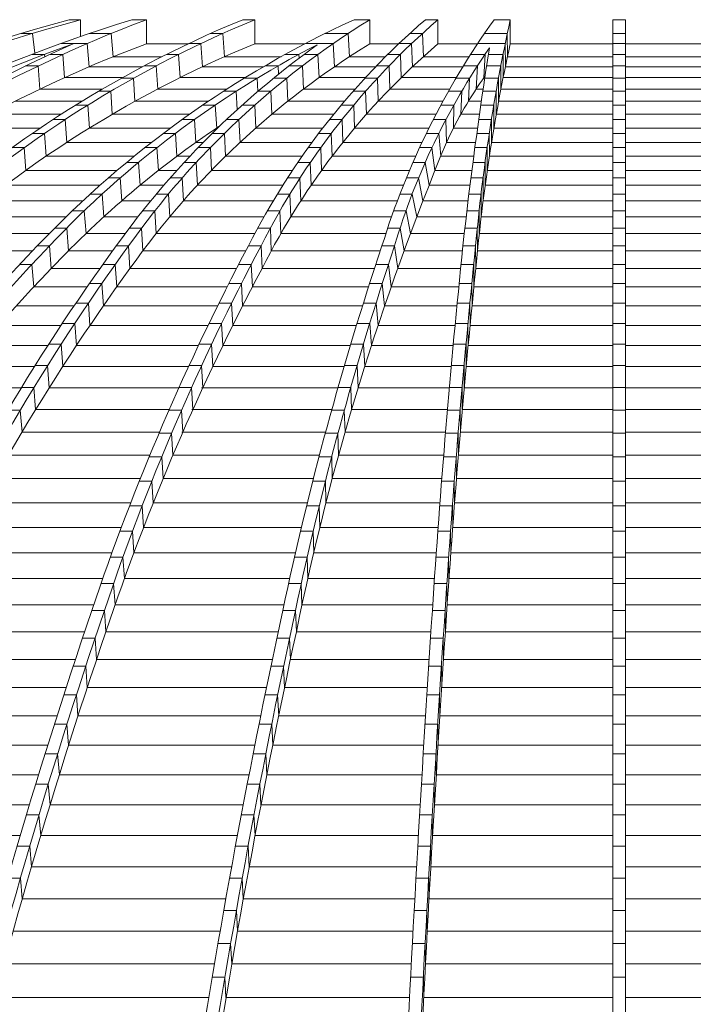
# Model space of a CAD drawing. Header units: millimetres. Extents: x 614675 to 1010864, y -150593 to -87691.
# Tile 86 of 194: x 820784 to 823115, y -102679 to -99275. Entities that reach past the tile are written whole.
import ezdxf

# ---------------------------------------------------------------- set-up
doc = ezdxf.new("R2010")
doc.units = ezdxf.units.MM
doc.header["$LTSCALE"] = 0.05
doc.layers.get('0').update_dxf_attribs({"lineweight": 0})
doc.layers.add('GLASS 2', color=8, linetype='Continuous', lineweight=0)

# ---------------------------------------------------------------- blocks, each defined once
blk = doc.blocks.new('A$C48F46CC2')
at = {"layer": 'GLASS 2', "elevation": -4196.2}
for points in [[(2640.4, -1055.3, 0.074832), (863.3, -1837.6, 0.055576), (-709.8, -3098.4, 0.043071), (-2180.9, -4847.9, 0.033892), (-3522.4, -7053.3, 0.027439), (-4702.4, -9662)], [(2679.7, -1055.3, 0.074834), (902.5, -1837.6, 0.055579), (-670.6, -3098.4, 0.04307), (-2141.7, -4847.9, 0.033892), (-3483.2, -7053.3, 0.027439), (-4663.2, -9662)], [(2856.6, -1055.3, 0.080869), (1283.9, -1837.6, 0.056693), (-108.2, -3098.4, 0.041891), (-1410, -4847.9, 0.031865), (-2597.2, -7053.3, 0.025214), (-3641.4, -9662)], [(2907.8, -1055.3, 0.088749), (1584.1, -1837.6, 0.056899), (412.8, -3098.4, 0.038599), (-684.3, -4847.9, 0.027962), (-1681, -7053.3, 0.022107), (-2559.3, -9662)], [(3240.5, -1055.3, 0.092351), (2030.9, -1837.6, 0.056293), (960.1, -3098.4, 0.03774), (-41.2, -4847.9, 0.026996), (-954.4, -7053.3, 0.020557), (-1757.6, -9662)], [(3282.4, -1055.3, 0.092351), (2072.7, -1837.6, 0.056294), (1002, -3098.4, 0.03774), (0.6, -4847.9, 0.026997), (-912.5, -7053.3, 0.020557), (-1715.7, -9662)], [(3625.7, -1055.3, 0.095728), (2529.4, -1837.6, 0.055208), (1559.3, -3098.4, 0.035193), (650.9, -4847.9, 0.024559), (-174.8, -7053.3, 0.018916), (-902.2, -9662)], [(3680.2, -1055.3, 0.100998), (2845.5, -1837.6, 0.049884), (2106.7, -3098.4, 0.029939), (1415.7, -4847.9, 0.020184), (785.6, -7053.3, 0.014863), (231.3, -9662)], [(3872.7, -1055.3, 0.098402), (3260.3, -1837.6, 0.041567), (2718.3, -3098.4, 0.023437), (2211.3, -4847.9, 0.021583), (1538.5, -8309.4, 0.002477), (1342.5, -9662)], [(3916.1, -1055.3, 0.098402), (3303.8, -1837.6, 0.041567), (2761.7, -3098.4, 0.023437), (2254.8, -4847.9, 0.015346), (1792.5, -7053.3, 0.011126), (1385.9, -9662)], [(4110.3, -1055.3, 0.081049), (3722.3, -1837.6, 0.029098), (3378.9, -3098.4, 0.015578), (3057.8, -4847.9, 0.009975), (2764.9, -7053.3, 0.007151), (2507.3, -9662)], [(4165.9, -1055.3, 0.030618), (4046.3, -1837.6, 0.00958), (3940.6, -3098.4, 0.004947), (3841.6, -4847.9, 0.003122), (3751.5, -7053.3, 0.002222), (3672.1, -9661.9)], [(2656.8, -1137.9, 0.070662), (1324.2, -1837.6, 0.056693), (-67.9, -3098.4, 0.041891), (-1369.7, -4847.9, 0.031865), (-2556.9, -7053.3, 0.025214), (-3601.1, -9662)], [(2655.6, -1137.9, 0.073823), (1542.7, -1837.6, 0.056899), (371.4, -3098.4, 0.038712), (-725.4, -4847.9, 0.02807), (-1722.4, -7053.3, 0.022107), (-2600.7, -9662)], [(2907.8, -1138.7, 0.089584), (1591.5, -1915.5, 0.056896), (424, -3172.3, 0.03937), (-667.6, -4916.2, 0.028701), (-1663, -7114.5, 0.010136), (-2116.5, -8366.6, 0.008685), (-2538.6, -9714.9)], [(3282.4, -1138.7, 0.093111), (2079.7, -1915.5, 0.056297), (1012.4, -3172.3, 0.037741), (14.2, -4916.2, 0.026997), (-896, -7114.5, 0.020487), (-1696.7, -9714.9)], [(3497.9, -1142.1, 0.085302), (2571.6, -1837.6, 0.055208), (1601.6, -3098.4, 0.035295), (693.4, -4847.9, 0.024654), (-132.5, -7053.3, 0.018916), (-860, -9662)], [(3497.9, -1142.1, 0.081809), (2802.5, -1837.6, 0.049884), (2063.7, -3098.4, 0.029939), (1372.7, -4847.9, 0.020184), (742.6, -7053.3, 0.014863), (188.3, -9662)], [(3680.2, -1138.7, 0.101926), (2850.4, -1915.5, 0.049884), (2113.9, -3172.3, 0.029939), (1425.1, -4916.2, 0.020184), (797, -7114.5, 0.014712), (244.4, -9714.9)], [(3916.1, -1138.7, 0.099364), (3307.3, -1915.5, 0.041567), (2767, -3172.3, 0.023437), (2261.7, -4916.2, 0.015346), (1800.9, -7114.5, 0.011032), (1395.5, -9714.9)], [(4094.4, -1152.8, 0.080586), (3766.1, -1837.6, 0.029098), (3422.7, -3098.4, 0.015578), (3101.6, -4847.9, 0.009975), (2808.7, -7053.3, 0.007151), (2551.1, -9662)], [(4094.4, -1152.8, 0.012481), (4002.4, -1837.6, 0.00958), (3896.6, -3098.4, 0.004947), (3797.7, -4847.9, 0.003122), (3707.5, -7053.3, 0.002222), (3628.1, -9662)], [(4165.9, -1138.7, 0.031002), (4047, -1915.5, 0.009579), (3941.6, -3172.3, 0.004947), (3843, -4916.2, 0.003122), (3753.1, -7114.5, 0.002242), (3674, -9714.9)], [(3945.3, -1479.8, -0.045101), (4079.3, -1249.4)], [(3161.4, -1422.5, 0.056808), (2578.1, -1915.5, 0.055211), (1611.1, -3172.3, 0.035792), (707, -4916.2, 0.025088), (-117.5, -7114.5, 0.018758), (-842.8, -9714.9)], [(3945.3, -1479.8, 0.048625), (3426, -3172.3, 0.015577), (3105.9, -4916.2, 0.009975), (2814, -7114.5, 0.007126), (2557.2, -9714.9)]]:
    blk.add_lwpolyline(points, format="xyb", dxfattribs=at)
for points in [[(2679.7, -1055.3), (2640.4, -1055.3)], [(2679.7, -1055.3), (2679.7, -1113.4)], [(2907.8, -1055.3), (2856.6, -1055.3)], [(2907.8, -1055.3), (2907.8, -1138.7)], [(3282.4, -1055.3), (3240.5, -1055.3)], [(3282.4, -1055.3), (3282.4, -1138.7)], [(3680.2, -1055.3), (3625.7, -1055.3)], [(3680.2, -1055.3), (3680.2, -1138.7)], [(3916.1, -1055.3), (3872.7, -1055.3)], [(3916.1, -1055.3), (3916.1, -1138.7)], [(4165.9, -1055.3), (4110.3, -1055.3)], [(4165.9, -1055.3), (4165.9, -1138.7)], [(4521.3, -9782.3), (4521.3, -1055.3)], [(4543.3, -1055.3), (4521.3, -1055.3)], [(4543.3, -1055.3), (4565.3, -1055.3)], [(4565.3, -9782.3), (4565.3, -1055.3)], [(2512.9, -1103), (2473.7, -1103)], [(2512.9, -1103), (2521, -1171.3)], [(2785.5, -1103), (2709.9, -1103)], [(2785.5, -1103), (2792.5, -1183.3)], [(3171.2, -1103), (3129.4, -1103)], [(3171.2, -1103), (3177.7, -1183.3)], [(3605.4, -1103), (3525.6, -1103)], [(3605.4, -1103), (3609.8, -1183.3)], [(3862.3, -1103), (3818.8, -1103)], [(3862.3, -1103), (3865.4, -1183.3)], [(4155.8, -1103), (4076.9, -1103)], [(4156.4, -1183.3), (4155.8, -1103)], [(4543.3, -1103), (4521.3, -1103)], [(4543.3, -1103), (4565.3, -1103)], [(2702.4, -1137.9), (2610.7, -1137.9)], [(2702.4, -1137.9), (2708.8, -1218.1)], [(2907.8, -1138.7), (3051.8, -1138.7)], [(3095.4, -1137.9), (3053.6, -1137.9)], [(3095.4, -1137.9), (3101.5, -1218.1)], [(3282.4, -1138.7), (3455.5, -1138.7)], [(3553.7, -1137.9), (3457.1, -1137.9)], [(3553.7, -1137.9), (3557.9, -1218.1)], [(3680.2, -1138.7), (3780.4, -1138.7)], [(3824.7, -1137.9), (3781.3, -1137.9)], [(3824.7, -1137.9), (3827.8, -1218.1)], [(3916.1, -1138.7), (4052.8, -1138.7)], [(4148.6, -1137.9), (4053.4, -1137.9)], [(4149.2, -1218.1), (4148.6, -1137.9)], [(4165.9, -1138.7), (4521.3, -1138.7)], [(4543.3, -1137.9), (4521.3, -1137.9)], [(4543.3, -1137.9), (4565.3, -1137.9)], [(4920.7, -1138.7), (4565.3, -1138.7)], [(2555.1, -1175.3), (2510.5, -1175.3)], [(2555.1, -1175.3), (2555.8, -1183.2)], [(2618.1, -1175.3), (2572.7, -1175.3)], [(2618.1, -1175.3), (2624.2, -1255.4)], [(2960.7, -1183.3), (2792.5, -1183.3)], [(3018.5, -1175.3), (2976.7, -1175.3)], [(3018.5, -1175.3), (3024.2, -1255.4)], [(3373, -1183.3), (3177.7, -1183.3)], [(3434.9, -1175.3), (3387.4, -1175.3)], [(3434.9, -1175.3), (3435.5, -1188.1)], [(3500.8, -1175.3), (3452.6, -1175.3)], [(3500.8, -1175.3), (3504.8, -1255.4)], [(3734.6, -1183.3), (3609.8, -1183.3)], [(3786.1, -1175.3), (3742.6, -1175.3)], [(3786.1, -1175.3), (3789, -1255.4)], [(4023.9, -1183.3), (3865.4, -1183.3)], [(4078.9, -1175.3), (4029, -1175.3)], [(4078.9, -1175.3), (4075, -1255.4)], [(4141.2, -1175.3), (4090.8, -1175.3)], [(4141.7, -1255.4), (4141.2, -1175.3)], [(4521.3, -1183.3), (4156.4, -1183.3)], [(4543.3, -1175.3), (4521.3, -1175.3)], [(4543.3, -1175.3), (4565.3, -1175.3)], [(4565.3, -1183.3), (4930.3, -1183.3)], [(2533.1, -1215.3), (2488.8, -1215.3)], [(2533.1, -1215.3), (2538.8, -1295.2)], [(2893.6, -1218.1), (2708.8, -1218.1)], [(2940.7, -1215.3), (2898.9, -1215.3)], [(2940.7, -1215.3), (2946.2, -1295.2)], [(3312.1, -1218.1), (3101.5, -1218.1)], [(3362.9, -1215.3), (3316.9, -1215.3)], [(3362.9, -1215.3), (3364.2, -1243.8)], [(3447, -1215.3), (3400.2, -1215.3)], [(3447, -1215.3), (3450.8, -1295.2)], [(3700.4, -1218.1), (3557.9, -1218.1)], [(3746.6, -1215.3), (3703.1, -1215.3)], [(3746.6, -1215.3), (3749.4, -1295.2)], [(4002.3, -1218.1), (3827.8, -1218.1)], [(4052.3, -1215.3), (4004, -1215.3)], [(4052.3, -1215.3), (4048.1, -1295.2)], [(4133.4, -1215.3), (4084.5, -1215.3)], [(4134, -1295.2), (4133.4, -1215.3)], [(4521.3, -1218.1), (4149.2, -1218.1)], [(4543.3, -1215.3), (4521.3, -1215.3)], [(4543.3, -1215.3), (4565.3, -1215.3)], [(4565.3, -1218.1), (4937.4, -1218.1)], [(2824.9, -1255.4), (2624.2, -1255.4)], [(2862.4, -1257.8), (2820.6, -1257.8)], [(2862.4, -1257.8), (2867.7, -1337.6)], [(3249.7, -1255.4), (3024.2, -1255.4)], [(3290.5, -1257.8), (3245.8, -1257.8)], [(3290.5, -1257.8), (3292.6, -1303.3)], [(3392.6, -1257.8), (3346.9, -1257.8)], [(3392.6, -1257.8), (3396.3, -1337.6)], [(3665.1, -1255.4), (3504.8, -1255.4)], [(3706.4, -1257.8), (3662.9, -1257.8)], [(3706.4, -1257.8), (3709.1, -1337.6)], [(3979.8, -1255.4), (3789, -1255.4)], [(4025.4, -1257.8), (3978.4, -1257.8)], [(4025.4, -1257.8), (4021.4, -1337.6)], [(4078.4, -1255.4), (4075, -1255.4)], [(4125.5, -1257.8), (4078, -1257.8)], [(4126, -1337.6), (4125.5, -1257.8)], [(4521.3, -1255.4), (4141.7, -1255.4)], [(4543.3, -1257.8), (4521.3, -1257.8)], [(4543.3, -1257.8), (4565.3, -1257.8)], [(4565.3, -1255.4), (4944.9, -1255.4)], [(2754.9, -1295.2), (2538.8, -1295.2)], [(2783.7, -1302.8), (2741.9, -1302.8)], [(2783.7, -1302.8), (2789, -1382.5)], [(3186.1, -1295.2), (2946.2, -1295.2)], [(3218, -1302.8), (3174.3, -1302.8)], [(3218, -1302.8), (3220.9, -1366.7)], [(3337.7, -1302.8), (3293.1, -1302.8)], [(3337.7, -1302.8), (3341.3, -1382.5)], [(3629, -1295.2), (3450.8, -1295.2)], [(3665.8, -1302.8), (3622.3, -1302.8)], [(3665.8, -1302.8), (3668.4, -1382.5)], [(3956.7, -1295.2), (3749.4, -1295.2)], [(3998.2, -1302.8), (3952.4, -1302.8)], [(3998.2, -1302.8), (3995.2, -1382.5)], [(4072.4, -1295.2), (4048.1, -1295.2)], [(4117.4, -1302.8), (4071.2, -1302.8)], [(4117.9, -1382.5), (4117.4, -1302.8)], [(4521.3, -1295.2), (4134, -1295.2)], [(4543.3, -1302.8), (4521.3, -1302.8)], [(4543.3, -1302.8), (4565.3, -1302.8)], [(4565.3, -1295.2), (4952.7, -1295.2)], [(2683.9, -1337.6), (2453.1, -1337.6)], [(2705, -1350.4), (2663.1, -1350.4)], [(2705, -1350.4), (2710.2, -1429.9)], [(3121.6, -1337.6), (2867.7, -1337.6)], [(3145.5, -1350.4), (3102.6, -1350.4)], [(3145.5, -1350.4), (3150.4, -1429.9)], [(3282.6, -1350.4), (3238.9, -1350.4)], [(3282.6, -1350.4), (3286.2, -1429.9)], [(3592.2, -1337.6), (3396.3, -1337.6)], [(3624.9, -1350.4), (3581.4, -1350.4)], [(3624.9, -1350.4), (3627.5, -1429.9)], [(3933.1, -1337.6), (3709.1, -1337.6)], [(3970.9, -1350.4), (3926.2, -1350.4)], [(3970.9, -1350.4), (3969.7, -1429.9)], [(4066.1, -1337.6), (4021.4, -1337.6)], [(4109.3, -1350.4), (4064.2, -1350.4)], [(4109.8, -1429.9), (4109.3, -1350.4)], [(4521.3, -1337.6), (4126, -1337.6)], [(4543.3, -1350.4), (4521.3, -1350.4)], [(4543.3, -1350.4), (4565.3, -1350.4)], [(4565.3, -1337.6), (4960.6, -1337.6)], [(2612.2, -1382.5), (2367.1, -1382.5)], [(3056.4, -1382.5), (2789, -1382.5)], [(3555, -1382.5), (3341.3, -1382.5)], [(3909.2, -1382.5), (3668.4, -1382.5)], [(4059.6, -1382.5), (3995.2, -1382.5)], [(4521.3, -1382.5), (4117.9, -1382.5)], [(4565.3, -1382.5), (4968.7, -1382.5)], [(2540, -1429.9), (2281.1, -1429.9)], [(2626.2, -1400.5), (2584.4, -1400.5)], [(2626.2, -1400.5), (2584.4, -1400.5)], [(2626.2, -1400.5), (2631.5, -1479.8)], [(2990.7, -1429.9), (2710.2, -1429.9)], [(3073.3, -1400.5), (3031, -1400.5)], [(3073.3, -1400.5), (3031, -1400.5)], [(3073.3, -1400.5), (3078.2, -1479.8)], [(3153.8, -1429.9), (3150.4, -1429.9)], [(3227.5, -1400.5), (3184.5, -1400.5)], [(3227.5, -1400.5), (3184.5, -1400.5)], [(3227.5, -1400.5), (3231.1, -1479.8)], [(3517.5, -1429.9), (3286.2, -1429.9)], [(3584, -1400.5), (3540.5, -1400.5)], [(3584, -1400.5), (3540.5, -1400.5)], [(3584, -1400.5), (3586.6, -1479.8)], [(3885, -1429.9), (3627.5, -1429.9)], [(3943.6, -1400.5), (3899.9, -1400.5)], [(3943.6, -1400.5), (3945.3, -1479.8)], [(4052.9, -1429.9), (3969.7, -1429.9)], [(4101, -1400.5), (4057.1, -1400.5)], [(4101, -1400.5), (4101.5, -1479.8)], [(4521.3, -1429.9), (4109.8, -1429.9)], [(4543.3, -1400.5), (4521.3, -1400.5)], [(4543.3, -1400.5), (4565.3, -1400.5)], [(4565.3, -1429.9), (4976.9, -1429.9)], [(2554.4, -1448.5), (2512.6, -1448.5)], [(2554.4, -1448.5), (2560, -1527.6)], [(3007.6, -1448.5), (2965.7, -1448.5)], [(3007.6, -1448.5), (3012.7, -1527.6)], [(3177.3, -1448.5), (3134.8, -1448.5)], [(3177.3, -1448.5), (3181.1, -1527.6)], [(3546.7, -1448.5), (3503.2, -1448.5)], [(3546.7, -1448.5), (3549.4, -1527.6)], [(3919, -1448.5), (3875.9, -1448.5)], [(3919, -1448.5), (3925.5, -1527.6)], [(4093.5, -1448.5), (4050.4, -1448.5)], [(4094.1, -1527.6), (4093.5, -1448.5)], [(4543.3, -1448.5), (4521.3, -1448.5)], [(4543.3, -1448.5), (4565.3, -1448.5)], [(2484.6, -1497.5), (2442.8, -1497.5)], [(2484.6, -1497.5), (2490.1, -1576.5)], [(2924.8, -1479.8), (2631.5, -1479.8)], [(2943.8, -1497.5), (2902.3, -1497.5)], [(2943.8, -1497.5), (2948.9, -1576.5)], [(3103.5, -1479.8), (3078.2, -1479.8)], [(3128.5, -1497.5), (3086.3, -1497.5)], [(3128.5, -1497.5), (3132.3, -1576.5)], [(3479.9, -1479.8), (3231.1, -1479.8)], [(3510.5, -1497.5), (3467, -1497.5)], [(3510.5, -1497.5), (3513.2, -1576.5)], [(3860.9, -1479.8), (3586.6, -1479.8)], [(3895.3, -1497.5), (3852.7, -1497.5)], [(3895.3, -1497.5), (3905.6, -1576.5)], [(4046.1, -1479.8), (3945.3, -1479.8)], [(4086.3, -1497.5), (4043.7, -1497.5)], [(4086.8, -1576.5), (4086.3, -1497.5)], [(4521.3, -1479.8), (4101.5, -1479.8)], [(4543.3, -1497.5), (4521.3, -1497.5)], [(4543.3, -1497.5), (4565.3, -1497.5)], [(4565.3, -1479.8), (4985.1, -1479.8)], [(2864.7, -1527.6), (2560, -1527.6)], [(3057.6, -1527.6), (3012.7, -1527.6)], [(3445.7, -1527.6), (3181.1, -1527.6)], [(3839, -1527.6), (3549.4, -1527.6)], [(4039.7, -1527.6), (3925.5, -1527.6)], [(4521.3, -1527.6), (4094.1, -1527.6)], [(4565.3, -1527.6), (4992.6, -1527.6)], [(2879.9, -1549.1), (2838.5, -1549.1)], [(2879.9, -1549.1), (2885.1, -1627.9)], [(3079.6, -1549.1), (3037.6, -1549.1)], [(3079.6, -1549.1), (3083.4, -1627.9)], [(3474.3, -1549.1), (3430.8, -1549.1)], [(3474.3, -1549.1), (3477.1, -1627.9)], [(3871.8, -1549.1), (3829.5, -1549.1)], [(3871.8, -1549.1), (3885.1, -1627.9)], [(4079.1, -1549.1), (4036.9, -1549.1)], [(4079.6, -1627.9), (4079.1, -1549.1)], [(4543.3, -1549.1), (4521.3, -1549.1)], [(4543.3, -1549.1), (4565.3, -1549.1)], [(2805.7, -1576.5), (2490.1, -1576.5)], [(3012.6, -1576.5), (2948.9, -1576.5)], [(3412.3, -1576.5), (3132.3, -1576.5)], [(3817.6, -1576.5), (3513.2, -1576.5)], [(4033.3, -1576.5), (3905.6, -1576.5)], [(4521.3, -1576.5), (4086.8, -1576.5)], [(4565.3, -1576.5), (4999.9, -1576.5)], [(2746.5, -1627.9), (2420, -1627.9)], [(2816.6, -1602.7), (2775.2, -1602.7)], [(2816.6, -1602.7), (2822, -1681.4)], [(2967.4, -1627.9), (2885.1, -1627.9)], [(3031.2, -1602.7), (2989.3, -1602.7)], [(3031.2, -1602.7), (3035.2, -1681.4)], [(3379, -1627.9), (3083.4, -1627.9)], [(3438.6, -1602.7), (3395.2, -1602.7)], [(3438.6, -1602.7), (3441.5, -1681.4)], [(3796.4, -1627.9), (3477.1, -1627.9)], [(3848.9, -1602.7), (3806.7, -1602.7)], [(3848.9, -1602.7), (3864.1, -1681.4)], [(4026.8, -1627.9), (3885.1, -1627.9)], [(4072, -1602.7), (4030, -1602.7)], [(4072.5, -1681.4), (4072, -1602.7)], [(4521.3, -1627.9), (4079.6, -1627.9)], [(4543.3, -1602.7), (4521.3, -1602.7)], [(4543.3, -1602.7), (4565.3, -1602.7)], [(4565.3, -1627.9), (5007.1, -1627.9)], [(2754, -1658.4), (2712.6, -1658.4)], [(2754, -1658.4), (2759.7, -1736.9)], [(2983.5, -1658.4), (2941.5, -1658.4)], [(2983.5, -1658.4), (2987.7, -1736.9)], [(3403.6, -1658.4), (3360.2, -1658.4)], [(3403.6, -1658.4), (3360.2, -1658.4)], [(3403.6, -1658.4), (3406.6, -1736.9)], [(3826.7, -1658.4), (3784.5, -1658.4)], [(3826.7, -1658.4), (3842.7, -1736.9)], [(4065.1, -1658.4), (4023.1, -1658.4)], [(4065.7, -1736.9), (4065.1, -1658.4)], [(4543.3, -1658.4), (4521.3, -1658.4)], [(4543.3, -1658.4), (4565.3, -1658.4)], [(2687.5, -1681.4), (2350.5, -1681.4)], [(2922.5, -1681.4), (2822, -1681.4)], [(3346.3, -1681.4), (3035.2, -1681.4)], [(3775.7, -1681.4), (3441.5, -1681.4)], [(4020.3, -1681.4), (3864.1, -1681.4)], [(4521.3, -1681.4), (4072.5, -1681.4)], [(4565.3, -1681.4), (5014.1, -1681.4)], [(2692.3, -1716.1), (2650.7, -1716.1)], [(2692.3, -1716.1), (2698.2, -1794.4)], [(2936.6, -1716.1), (2894.4, -1716.1)], [(2936.6, -1716.1), (2941, -1794.4)], [(3369.4, -1716.1), (3325.9, -1716.1)], [(3369.4, -1716.1), (3372.6, -1794.4)], [(3805.5, -1716.1), (3762.9, -1716.1)], [(3805.5, -1716.1), (3821, -1794.4)], [(4058.5, -1716.1), (4016.2, -1716.1)], [(4059.1, -1794.4), (4058.5, -1716.1)], [(4543.3, -1716.1), (4521.3, -1716.1)], [(4543.3, -1716.1), (4565.3, -1716.1)], [(2629.1, -1736.9), (2281.7, -1736.9)], [(2878, -1736.9), (2759.7, -1736.9)], [(3314.1, -1736.9), (2987.7, -1736.9)], [(3755.5, -1736.9), (3406.6, -1736.9)], [(4013.7, -1736.9), (3842.7, -1736.9)], [(4521.3, -1736.9), (4065.7, -1736.9)], [(4565.3, -1736.9), (5021, -1736.9)], [(2571.2, -1794.4), (2213.5, -1794.4)], [(2631.4, -1775.8), (2589.6, -1775.8)], [(2631.4, -1775.8), (2637.6, -1854)], [(2834.1, -1794.4), (2698.2, -1794.4)], [(2890.6, -1775.8), (2848, -1775.8)], [(2890.6, -1775.8), (2895.2, -1854)], [(3282.7, -1794.4), (2941, -1794.4)], [(3336, -1775.8), (3292.6, -1775.8)], [(3336, -1775.8), (3339.4, -1854)], [(3736, -1794.4), (3372.6, -1794.4)], [(3785.2, -1775.8), (3742.2, -1775.8)], [(3785.2, -1775.8), (3799, -1854)], [(4007.1, -1794.4), (3821, -1794.4)], [(4052.2, -1775.8), (4009.2, -1775.8)], [(4052.9, -1854), (4052.2, -1775.8)], [(4521.3, -1794.4), (4059.1, -1794.4)], [(4543.3, -1775.8), (4521.3, -1775.8)], [(4543.3, -1775.8), (4565.3, -1775.8)], [(4565.3, -1794.4), (5027.5, -1794.4)], [(2571.6, -1837.6), (2529.4, -1837.6)], [(2571.6, -1837.6), (2529.4, -1837.6)], [(2571.6, -1837.6), (2578.1, -1915.5)], [(2845.5, -1837.6), (2802.5, -1837.6)], [(2845.5, -1837.6), (2802.5, -1837.6)], [(2845.5, -1837.6), (2850.4, -1915.5)], [(3303.8, -1837.6), (3260.3, -1837.6)], [(3303.8, -1837.6), (3307.3, -1915.5)], [(3766.1, -1837.6), (3722.3, -1837.6)], [(3766.1, -1837.6), (3776.7, -1915.5)], [(4046.3, -1837.6), (4002.4, -1837.6)], [(4046.3, -1837.6), (4047, -1915.5)], [(4543.3, -1837.6), (4521.3, -1837.6)], [(4543.3, -1837.6), (4565.3, -1837.6)], [(2513.7, -1854), (2146.2, -1854)], [(2790.7, -1854), (2637.6, -1854)], [(3251.6, -1854), (2895.2, -1854)], [(3716.9, -1854), (3339.4, -1854)], [(4000.7, -1854), (3799, -1854)], [(4521.3, -1854), (4052.9, -1854)], [(4565.3, -1854), (5033.8, -1854)], [(2510.9, -1901.5), (2468.7, -1901.5)], [(2510.9, -1901.5), (2517.6, -1979.2)], [(2799.5, -1901.5), (2756.5, -1901.5)], [(2799.5, -1901.5), (2804.5, -1979.2)], [(3270.1, -1901.5), (3226.6, -1901.5)], [(3270.1, -1901.5), (3273.8, -1979.2)], [(3744.9, -1901.5), (3701.1, -1901.5)], [(3744.9, -1901.5), (3754.1, -1979.2)], [(4039.8, -1901.5), (3995.8, -1901.5)], [(4040.5, -1979.2), (4039.8, -1901.5)], [(4543.3, -1901.5), (4521.3, -1901.5)], [(4543.3, -1901.5), (4565.3, -1901.5)], [(2746.5, -1915.5), (2578.1, -1915.5)], [(3219.3, -1915.5), (2850.4, -1915.5)], [(3696.5, -1915.5), (3307.3, -1915.5)], [(3994.4, -1915.5), (3776.7, -1915.5)], [(4521.3, -1915.5), (4047, -1915.5)], [(4565.3, -1915.5), (5039.6, -1915.5)], [(2753.1, -1967.4), (2710.1, -1967.4)], [(2753.1, -1967.4), (2758.2, -2044.9)], [(3236.1, -1967.4), (3192.7, -1967.4)], [(3236.1, -1967.4), (3239.9, -2044.9)], [(3723.4, -1967.4), (3679.6, -1967.4)], [(3723.4, -1967.4), (3731.5, -2044.9)], [(4033.2, -1967.4), (3989.2, -1967.4)], [(4033.9, -2044.9), (4033.2, -1967.4)], [(4543.3, -1967.4), (4521.3, -1967.4)], [(4543.3, -1967.4), (4565.3, -1967.4)], [(2701.9, -1979.2), (2517.6, -1979.2)], [(3186.7, -1979.2), (2804.5, -1979.2)], [(3675.8, -1979.2), (3273.8, -1979.2)], [(3988.1, -1979.2), (3754.1, -1979.2)], [(4521.3, -1979.2), (4040.5, -1979.2)], [(4565.3, -1979.2), (5046.1, -1979.2)], [(2706.4, -2035.3), (2663.4, -2035.3)], [(2706.4, -2035.3), (2711.6, -2112.6)], [(3201.9, -2035.3), (3158.4, -2035.3)], [(3201.9, -2035.3), (3205.8, -2112.6)], [(3701.7, -2035.3), (3657.9, -2035.3)], [(3701.7, -2035.3), (3708.7, -2112.6)], [(4026.5, -2035.3), (3982.6, -2035.3)], [(4027.3, -2112.6), (4026.5, -2035.3)], [(4543.3, -2035.3), (4521.3, -2035.3)], [(4543.3, -2035.3), (4565.3, -2035.3)], [(2656.9, -2044.9), (2456.7, -2044.9)], [(3153.7, -2044.9), (2758.2, -2044.9)], [(3654.9, -2044.9), (3239.9, -2044.9)], [(3981.6, -2044.9), (3731.5, -2044.9)], [(4521.3, -2044.9), (4033.9, -2044.9)], [(4565.3, -2044.9), (5052.7, -2044.9)], [(2659.4, -2105.3), (2616.4, -2105.3)], [(2659.4, -2105.3), (2664.8, -2182.4)], [(3167.5, -2105.3), (3124, -2105.3)], [(3167.5, -2105.3), (3171.4, -2182.4)], [(3679.9, -2105.3), (3636.1, -2105.3)], [(3679.9, -2105.3), (3685.8, -2182.4)], [(4019.8, -2105.3), (3975.8, -2105.3)], [(4020.6, -2182.4), (4019.8, -2105.3)], [(4543.3, -2105.3), (4521.3, -2105.3)], [(4543.3, -2105.3), (4565.3, -2105.3)], [(2611.6, -2112.6), (2395.4, -2112.6)], [(3120.4, -2112.6), (2711.6, -2112.6)], [(3633.9, -2112.6), (3205.8, -2112.6)], [(3975.1, -2112.6), (3708.7, -2112.6)], [(4521.3, -2112.6), (4027.3, -2112.6)], [(4565.3, -2112.6), (5059.4, -2112.6)], [(2612.3, -2177.3), (2569.3, -2177.3)], [(2612.3, -2177.3), (2617.9, -2254.1)], [(3132.9, -2177.3), (3089.4, -2177.3)], [(3132.9, -2177.3), (3137, -2254.1)], [(3658, -2177.3), (3614.2, -2177.3)], [(3658, -2177.3), (3662.9, -2254.1)], [(4013.1, -2177.3), (3969.1, -2177.3)], [(4013.8, -2254.1), (4013.1, -2177.3)], [(4543.3, -2177.3), (4521.3, -2177.3)], [(4543.3, -2177.3), (4565.3, -2177.3)], [(2566, -2182.4), (2334, -2182.4)], [(3087, -2182.4), (2664.8, -2182.4)], [(3612.7, -2182.4), (3171.4, -2182.4)], [(3968.6, -2182.4), (3685.8, -2182.4)], [(4521.3, -2182.4), (4020.6, -2182.4)], [(4565.3, -2182.4), (5066.1, -2182.4)], [(2520.3, -2254.1), (2272.4, -2254.1)], [(2565.1, -2251.2), (2522.2, -2251.2)], [(2565.1, -2251.2), (2570.9, -2327.8)], [(3053.4, -2254.1), (2617.9, -2254.1)], [(3098.2, -2251.2), (3054.8, -2251.2)], [(3098.2, -2251.2), (3102.4, -2327.8)], [(3591.4, -2254.1), (3137, -2254.1)], [(3636, -2251.2), (3592.2, -2251.2)], [(3636, -2251.2), (3640.1, -2327.8)], [(3962, -2254.1), (3662.9, -2254.1)], [(4006.3, -2251.2), (3962.3, -2251.2)], [(4007.1, -2327.8), (4006.3, -2251.2)], [(4521.3, -2254.1), (4013.8, -2254.1)], [(4543.3, -2251.2), (4521.3, -2251.2)], [(4543.3, -2251.2), (4565.3, -2251.2)], [(4565.3, -2254.1), (5072.8, -2254.1)], [(2474.6, -2327.8), (2210.8, -2327.8)], [(2518, -2327.2), (2475, -2327.2)], [(2518, -2327.2), (2523.9, -2403.5)], [(3019.8, -2327.8), (2570.9, -2327.8)], [(3063.6, -2327.2), (3020.1, -2327.2)], [(3063.6, -2327.2), (3067.9, -2403.5)], [(3570, -2327.8), (3098.3, -2327.8)], [(3614, -2327.2), (3570.2, -2327.2)], [(3614, -2327.2), (3617.4, -2403.5)], [(3955.4, -2327.8), (3640.1, -2327.8)], [(3999.5, -2327.2), (3955.5, -2327.2)], [(4000.3, -2403.5), (3999.5, -2327.2)], [(4521.3, -2327.8), (4007.1, -2327.8)], [(4543.3, -2327.2), (4521.3, -2327.2)], [(4543.3, -2327.2), (4565.3, -2327.2)], [(4565.3, -2327.8), (5079.6, -2327.8)], [(2470.9, -2405.1), (2427.9, -2405.1)], [(2470.9, -2405.1), (2477, -2481.2)], [(2986.2, -2403.5), (2523.9, -2403.5)], [(3028.9, -2405.1), (2985.5, -2405.1)], [(3028.9, -2405.1), (3033.4, -2481.2)], [(3548.7, -2403.5), (3064, -2403.5)], [(3592, -2405.1), (3548.2, -2405.1)], [(3592, -2405.1), (3594.8, -2481.2)], [(3948.9, -2403.5), (3617.4, -2403.5)], [(3992.7, -2405.1), (3948.7, -2405.1)], [(3992.7, -2405.1), (3993.6, -2481.2)], [(4521.3, -2403.5), (4000.3, -2403.5)], [(4543.3, -2405.1), (4521.3, -2405.1)], [(4543.3, -2405.1), (4565.3, -2405.1)], [(4565.3, -2403.5), (5086.3, -2403.5)], [(2952.6, -2481.2), (2477, -2481.2)], [(2994.5, -2484.9), (2951, -2484.9)], [(2994.5, -2484.9), (2999, -2560.8)], [(3527.3, -2481.2), (3029.7, -2481.2)], [(3570.1, -2484.9), (3526.3, -2484.9)], [(3570.1, -2484.9), (3572.4, -2560.8)], [(3942.3, -2481.2), (3594.8, -2481.2)], [(3986, -2484.9), (3942, -2484.9)], [(3986.8, -2560.8), (3986, -2484.9)], [(4521.3, -2481.2), (3993.6, -2481.2)], [(4543.3, -2484.9), (4521.3, -2484.9)], [(4543.3, -2484.9), (4565.3, -2484.9)], [(4565.3, -2481.2), (5093.1, -2481.2)], [(2919.2, -2560.8), (2430.3, -2560.8)], [(2960.2, -2566.7), (2916.7, -2566.7)], [(2960.2, -2566.7), (2964.8, -2642.3)], [(3506.1, -2560.8), (2999, -2560.8)], [(3548.4, -2566.7), (3504.6, -2566.7)], [(3548.4, -2566.7), (3550.3, -2642.3)], [(3935.7, -2560.8), (3572.4, -2560.8)], [(3979.2, -2566.7), (3935.3, -2566.7)], [(3980.1, -2642.3), (3979.2, -2566.7)], [(4521.3, -2560.8), (3986.8, -2560.8)], [(4543.3, -2566.7), (4521.3, -2566.7)], [(4543.3, -2566.7), (4565.3, -2566.7)], [(4565.3, -2560.8), (5099.8, -2560.8)], [(2885.9, -2642.3), (2383.8, -2642.3)], [(2926.1, -2650.5), (2882.7, -2650.5)], [(2926.1, -2650.5), (2930.9, -2725.8)], [(3485, -2642.3), (2964.8, -2642.3)], [(3526.7, -2650.5), (3483, -2650.5)], [(3526.7, -2650.5), (3528.5, -2725.8)], [(3929.2, -2642.3), (3550.3, -2642.3)], [(3972.6, -2650.5), (3928.6, -2650.5)], [(3973.5, -2725.8), (3972.6, -2650.5)], [(4521.3, -2642.3), (3980.1, -2642.3)], [(4543.3, -2650.5), (4521.3, -2650.5)], [(4543.3, -2650.5), (4565.3, -2650.5)], [(4565.3, -2642.3), (5106.5, -2642.3)], [(2853, -2725.8), (2333.6, -2725.8)], [(2892.4, -2736.2), (2848.9, -2736.2)], [(2892.4, -2736.2), (2897.3, -2811.2)], [(3464.1, -2725.8), (2930.9, -2725.8)], [(3505.3, -2736.2), (3461.6, -2736.2)], [(3505.3, -2736.2), (3507.1, -2811.2)], [(3922.8, -2725.8), (3528.5, -2725.8)], [(3966, -2736.2), (3922, -2736.2)], [(3966.9, -2811.2), (3966, -2736.2)], [(4521.3, -2725.8), (3973.5, -2725.8)], [(4543.3, -2736.2), (4521.3, -2736.2)], [(4543.3, -2736.2), (4565.3, -2736.2)], [(4565.3, -2725.8), (5113.2, -2725.8)], [(2820.3, -2811.2), (2288.2, -2811.2)], [(2859, -2823.8), (2815.6, -2823.8)], [(2859, -2823.8), (2864, -2898.6)], [(3443.4, -2811.2), (2897.3, -2811.2)], [(3484.2, -2823.8), (3440.4, -2823.8)], [(3484.2, -2823.8), (3486.1, -2898.6)], [(3916.4, -2811.2), (3507.1, -2811.2)], [(3959.5, -2823.8), (3915.5, -2823.8)], [(3960.4, -2898.6), (3959.5, -2823.8)], [(4521.3, -2811.2), (3966.9, -2811.2)], [(4543.3, -2823.8), (4521.3, -2823.8)], [(4543.3, -2823.8), (4565.3, -2823.8)], [(4565.3, -2811.2), (5119.7, -2811.2)], [(2788, -2898.6), (2243.1, -2898.6)], [(2826.1, -2913.4), (2782.6, -2913.4)], [(2826.1, -2913.4), (2831.2, -2987.9)], [(3422.9, -2898.6), (2864, -2898.6)], [(3463.3, -2913.4), (3419.6, -2913.4)], [(3463.3, -2913.4), (3465.5, -2987.9)], [(3910.1, -2898.6), (3486.1, -2898.6)], [(3953, -2913.4), (3909.1, -2913.4)], [(3954, -2987.9), (3953, -2913.4)], [(4521.3, -2898.6), (3960.4, -2898.6)], [(4543.3, -2913.4), (4521.3, -2913.4)], [(4543.3, -2913.4), (4565.3, -2913.4)], [(4565.3, -2898.6), (5126.2, -2898.6)], [(2756.1, -2987.9), (2158.5, -2987.9)], [(3402.8, -2987.9), (2831.2, -2987.9)], [(3903.9, -2987.9), (3465.5, -2987.9)], [(4521.3, -2987.9), (3954, -2987.9)], [(4565.3, -2987.9), (5132.6, -2987.9)], [(2793.6, -3004.9), (2750.1, -3004.9)], [(2793.6, -3004.9), (2798.8, -3079.1)], [(3442.8, -3004.9), (3399, -3004.9)], [(3442.8, -3004.9), (3445.5, -3079.1)], [(3946.7, -3004.9), (3902.8, -3004.9)], [(3947.7, -3079.1), (3946.7, -3004.9)], [(4543.3, -3004.9), (4521.3, -3004.9)], [(4543.3, -3004.9), (4565.3, -3004.9)], [(2724.7, -3079.1), (2115.5, -3079.1)], [(3383, -3079.1), (2798.8, -3079.1)], [(3897.8, -3079.1), (3445.5, -3079.1)], [(4521.3, -3079.1), (3947.7, -3079.1)], [(4565.3, -3079.1), (5138.9, -3079.1)], [(2761.7, -3098.4), (2718.3, -3098.4)], [(2761.7, -3098.4), (2767, -3172.3)], [(3422.7, -3098.4), (3378.9, -3098.4)], [(3422.7, -3098.4), (3426, -3172.3)], [(3940.6, -3098.4), (3896.6, -3098.4)], [(3940.6, -3098.4), (3941.6, -3172.3)], [(4543.3, -3098.4), (4521.3, -3098.4)], [(4543.3, -3098.4), (4565.3, -3098.4)], [(2693.2, -3172.3), (2072.5, -3172.3)], [(2729.5, -3193.7), (2686, -3193.7)], [(2729.5, -3193.7), (2734.9, -3267.2)], [(3363.1, -3172.3), (2767, -3172.3)], [(3402.3, -3193.7), (3358.5, -3193.7)], [(3402.3, -3193.7), (3405.7, -3267.2)], [(3891.7, -3172.3), (3426, -3172.3)], [(3934.3, -3193.7), (3890.3, -3193.7)], [(3935.3, -3267.2), (3934.3, -3193.7)], [(4521.3, -3172.3), (3941.6, -3172.3)], [(4543.3, -3193.7), (4521.3, -3193.7)], [(4543.3, -3193.7), (4565.3, -3193.7)], [(4565.3, -3172.3), (5145.1, -3172.3)], [(2661.5, -3267.2), (2029.2, -3267.2)], [(3343, -3267.2), (2734.9, -3267.2)], [(3885.5, -3267.2), (3405.7, -3267.2)], [(4521.3, -3267.2), (3935.3, -3267.2)], [(4565.3, -3267.2), (5151.3, -3267.2)], [(2697.2, -3290.8), (2653.7, -3290.8)], [(2697.2, -3290.8), (2702.7, -3364.1)], [(3381.8, -3290.8), (3338.1, -3290.8)], [(3381.8, -3290.8), (3385.3, -3364.1)], [(3928, -3290.8), (3884, -3290.8)], [(3929, -3364.1), (3928, -3290.8)], [(4543.3, -3290.8), (4521.3, -3290.8)], [(4543.3, -3290.8), (4565.3, -3290.8)], [(2629.7, -3364.1), (1985.9, -3364.1)], [(3322.9, -3364.1), (2702.7, -3364.1)], [(3879.3, -3364.1), (3385.3, -3364.1)], [(4521.3, -3364.1), (3929, -3364.1)], [(4565.3, -3364.1), (5157.6, -3364.1)], [(2664.8, -3389.9), (2621.3, -3389.9)], [(2664.8, -3389.9), (2670.4, -3462.8)], [(3361.3, -3389.9), (3317.6, -3389.9)], [(3361.3, -3389.9), (3364.9, -3462.8)], [(3921.7, -3389.9), (3877.7, -3389.9)], [(3922.7, -3462.8), (3921.7, -3389.9)], [(4543.3, -3389.9), (4521.3, -3389.9)], [(4543.3, -3389.9), (4565.3, -3389.9)], [(2597.9, -3462.8), (1942.5, -3462.8)], [(3302.7, -3462.8), (2670.4, -3462.8)], [(3873.1, -3462.8), (3364.9, -3462.8)], [(4521.3, -3462.8), (3922.6, -3462.8)], [(4565.3, -3462.8), (5164, -3462.8)], [(2632.4, -3490.8), (2589, -3490.8)], [(2632.4, -3490.8), (2638.1, -3563.5)], [(3340.8, -3490.8), (3297.1, -3490.8)], [(3340.8, -3490.8), (3344.4, -3563.5)], [(3915.3, -3490.8), (3871.4, -3490.8)], [(3916.4, -3563.5), (3915.3, -3490.8)], [(4543.3, -3490.8), (4521.3, -3490.8)], [(4543.3, -3490.8), (4565.3, -3490.8)], [(2566, -3563.5), (1899.1, -3563.5)], [(3282.5, -3563.5), (2638.1, -3563.5)], [(3866.9, -3563.5), (3344.4, -3563.5)], [(4521.3, -3563.5), (3916.4, -3563.5)], [(4565.3, -3563.5), (5170.2, -3563.5)], [(2600.1, -3593.7), (2556.6, -3593.7)], [(2600.1, -3593.7), (2605.9, -3666)], [(3320.3, -3593.7), (3276.5, -3593.7)], [(3320.3, -3593.7), (3324, -3666)], [(3909, -3593.7), (3865.1, -3593.7)], [(3910.1, -3666), (3909, -3593.7)], [(4543.3, -3593.7), (4521.3, -3593.7)], [(4543.3, -3593.7), (4565.3, -3593.7)], [(2534.2, -3666), (1892.2, -3666)], [(3262.4, -3666), (2605.9, -3666)], [(3860.7, -3666), (3324, -3666)], [(4521.3, -3666), (3910.1, -3666)], [(4565.3, -3666), (5176.5, -3666)], [(2567.8, -3698.4), (2524.3, -3698.4)], [(2567.8, -3698.4), (2573.7, -3770.3)], [(3299.9, -3698.4), (3256.1, -3698.4)], [(3299.9, -3698.4), (3303.6, -3770.3)], [(3902.7, -3698.4), (3858.7, -3698.4)], [(3903.9, -3770.3), (3902.7, -3698.4)], [(4543.3, -3698.4), (4521.3, -3698.4)], [(4543.3, -3698.4), (4565.3, -3698.4)], [(2502.5, -3770.3), (1848.4, -3770.3)], [(3242.2, -3770.3), (2573.7, -3770.3)], [(3854.5, -3770.3), (3303.6, -3770.3)], [(4521.3, -3770.3), (3903.9, -3770.3)], [(4565.3, -3770.3), (5182.8, -3770.3)], [(2535.5, -3805), (2492.1, -3805)], [(2535.5, -3805), (2541.5, -3876.6)], [(3279.4, -3805), (3235.6, -3805)], [(3279.4, -3805), (3283.2, -3876.6)], [(3896.4, -3805), (3852.5, -3805)], [(3897.6, -3876.6), (3896.4, -3805)], [(4543.3, -3805), (4521.3, -3805)], [(4543.3, -3805), (4565.3, -3805)], [(2470.8, -3876.6), (1804.8, -3876.6)], [(3222.2, -3876.6), (2541.5, -3876.6)], [(3848.3, -3876.6), (3283.2, -3876.6)], [(4521.3, -3876.6), (3897.6, -3876.6)], [(4565.3, -3876.6), (5189.1, -3876.6)], [(2503.4, -3913.4), (2460, -3913.4)], [(2503.4, -3913.4), (2509.6, -3984.7)], [(3259.1, -3913.4), (3215.3, -3913.4)], [(3259.1, -3913.4), (3262.9, -3984.7)], [(3890.2, -3913.4), (3846.2, -3913.4)], [(3890.2, -3913.4), (3891.3, -3984.7)], [(4543.3, -3913.4), (4521.3, -3913.4)], [(4543.3, -3913.4), (4565.3, -3913.4)], [(3202.2, -3984.7), (2509.6, -3984.7)], [(3842.1, -3984.7), (3262.9, -3984.7)], [(4521.3, -3984.7), (3891.3, -3984.7)], [(4565.3, -3984.7), (5195.3, -3984.7)], [(2471.4, -4023.8), (2428, -4023.8)], [(2471.4, -4023.8), (2477.7, -4094.7)], [(3238.8, -4023.8), (3195, -4023.8)], [(3238.8, -4023.8), (3242.1, -4094.7)], [(3883.9, -4023.8), (3839.9, -4023.8)], [(3885.1, -4094.7), (3883.9, -4023.8)], [(4543.3, -4023.8), (4521.3, -4023.8)], [(4543.3, -4023.8), (4565.3, -4023.8)], [(3182.2, -4094.7), (2477.7, -4094.7)], [(3836, -4094.7), (3242.1, -4094.7)], [(4521.3, -4094.7), (3885.1, -4094.7)], [(4565.3, -4094.7), (5201.5, -4094.7)], [(3218.6, -4136.1), (3174.9, -4136.1)], [(3218.6, -4136.1), (3222, -4206.7)], [(3877.7, -4136.1), (3833.7, -4136.1)], [(3878.9, -4206.7), (3877.7, -4136.1)], [(4543.3, -4136.1), (4521.3, -4136.1)], [(4543.3, -4136.1), (4565.3, -4136.1)], [(3162.4, -4206.7), (2446, -4206.7)], [(3829.9, -4206.7), (3222, -4206.7)], [(4521.3, -4206.7), (3878.9, -4206.7)], [(4565.3, -4206.7), (5207.7, -4206.7)], [(3198.6, -4250.2), (3154.8, -4250.2)], [(3198.6, -4250.2), (3202.7, -4320.4)], [(3871.5, -4250.2), (3827.6, -4250.2)], [(3872.8, -4320.4), (3871.5, -4250.2)], [(4543.3, -4250.2), (4521.3, -4250.2)], [(4543.3, -4250.2), (4565.3, -4250.2)], [(3142.8, -4320.4), (2414.5, -4320.4)], [(3823.8, -4320.4), (3202.1, -4320.4)], [(4521.3, -4320.4), (3872.8, -4320.4)], [(4565.3, -4320.4), (5213.9, -4320.4)], [(3178.8, -4366.2), (3135, -4366.2)], [(3178.8, -4366.2), (3182.4, -4436)], [(3865.4, -4366.2), (3821.4, -4366.2)], [(3866.7, -4436), (3865.4, -4366.2)], [(4543.3, -4366.2), (4521.3, -4366.2)], [(4543.3, -4366.2), (4565.3, -4366.2)], [(3123.3, -4436), (2383.3, -4436)], [(3817.8, -4436), (3182.4, -4436)], [(4521.3, -4436), (3866.7, -4436)], [(4565.3, -4436), (5220, -4436)]]:
    blk.add_lwpolyline(points, dxfattribs=at)

msp = doc.modelspace()

# ---------------------------------------------------------------- block references
at = {"color": 5}
msp.add_blockref('A$C48F46CC2', (818315.4, -98219.4, 29629.7), dxfattribs=at)

doc.saveas('drawing.dxf')
